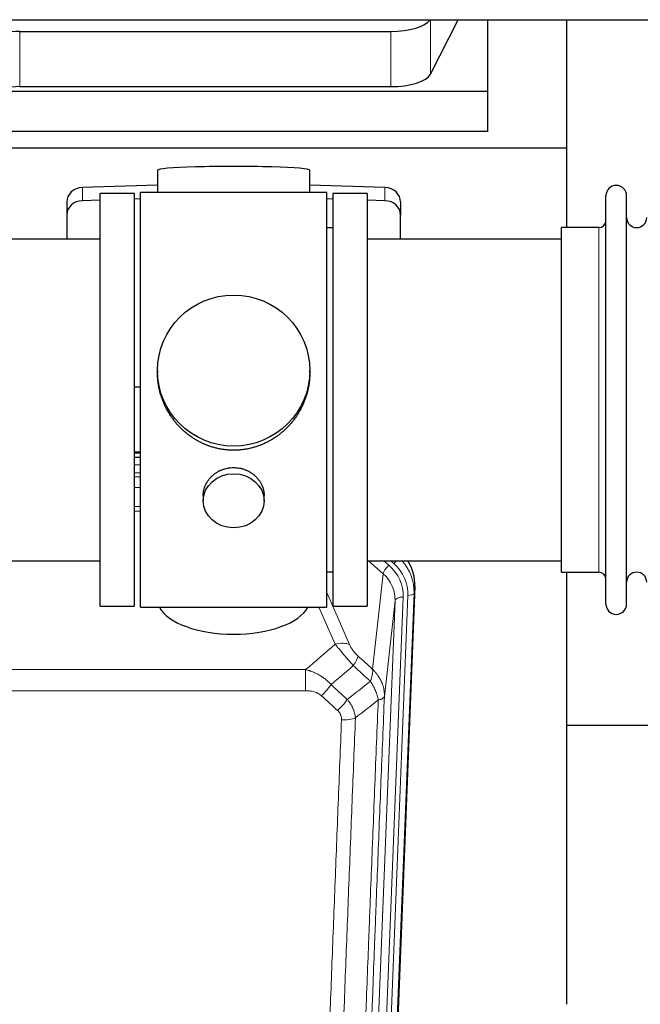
# Model space of a CAD drawing. Header units: inches. Extents: x 0 to 23760, y -13 to 16800.
# Tile 31 of 204: x 5294 to 5601, y 6693 to 7180. Entities that reach past the tile are written whole.
import ezdxf

# ---------------------------------------------------------------- set-up
doc = ezdxf.new("R2010")
doc.units = ezdxf.units.IN
doc.layers.add('254', color=7, linetype='Continuous', true_color=0xffffff)

msp = doc.modelspace()

# ---------------------------------------------------------------- linework, layer by layer
at = {"layer": '254', "color": 2, "linetype": 'Continuous', "lineweight": 25}
for p, q in [((4113.855, 7179.632), (6539.348, 7179.632)), ((5497.329, 7152.741), (5511.011, 7179.633)), ((5525.723, 7144.201), (5525.723, 7179.632)), ((5564.723, 7116.087), (5564.723, 7179.632)), ((5294.307, 7173.805), (5477.698, 7173.805)), ((5525.723, 7144.201), (5282.208, 7144.201)), ((5294.307, 7146.55), (5477.698, 7146.55)), ((5525.723, 7124.398), (5525.723, 7144.201)), ((5525.723, 7124.398), (5095.723, 7124.398)), ((5564.723, 7116.087), (5076.723, 7116.087)), ((5564.723, 7076.887), (5564.723, 7116.087)), ((5362.399, 7105.231), (5362.399, 7094.168)), ((5437.727, 7094.168), (5437.727, 7105.231)), ((5362.4, 7097.804), (5325.284, 7096.655)), ((5474.842, 7096.655), (5437.726, 7097.804)), ((5334.063, 7090.462), (5325.284, 7090.19)), ((5334.063, 6889.738), (5334.063, 7093.738)), ((5351.063, 7093.738), (5334.063, 7093.738)), ((5351.063, 6889.738), (5351.063, 7093.738)), ((5354.063, 7091.082), (5351.064, 7090.989)), ((5354.063, 6889.308), (5354.063, 7094.168)), ((5398.624, 7094.168), (5354.063, 7094.168)), ((5446.063, 7094.168), (5398.624, 7094.168)), ((5449.062, 7090.989), (5446.062, 7091.082)), ((5446.063, 6889.308), (5446.063, 7094.168)), ((5449.063, 7093.738), (5449.063, 6889.738)), ((5466.063, 7093.738), (5449.063, 7093.738)), ((5474.842, 7090.19), (5466.062, 7090.462)), ((5466.063, 7093.738), (5466.063, 6889.738)), ((5584.063, 7081.237), (5584.063, 7092.638)), ((5594.263, 7081.237), (5594.263, 7092.638)), ((5317.563, 7089.563), (5317.563, 7083.099)), ((5482.563, 7089.563), (5482.563, 7083.099)), ((5317.563, 7083.099), (5317.563, 7071.237)), ((5482.563, 7071.237), (5482.563, 7083.099)), ((5584.063, 6890.838), (5584.063, 7081.237)), ((5594.263, 6890.838), (5594.263, 7081.237)), ((5449.063, 7076.738), (5446.063, 7076.738)), ((5562.063, 7067.267), (5562.063, 7076.888)), ((5580.563, 7076.888), (5562.063, 7076.888)), ((5334.063, 7071.238), (5238.063, 7071.238)), ((5562.063, 7071.238), (5466.063, 7071.238)), ((5562.063, 6906.588), (5562.063, 7067.267)), ((5362.423, 7006.226), (5362.423, 7005.089)), ((5437.702, 7005.088), (5437.702, 7006.226)), ((5351.064, 6998.227), (5354.063, 6998.134)), ((5354.061, 6965.856), (5351.063, 6965.856)), ((5351.061, 6963.352), (5354.06, 6963.352)), ((5385.015, 6944.454), (5385.015, 6941.869)), ((5415.111, 6941.869), (5415.111, 6944.442)), ((5238.063, 6912.238), (5334.063, 6912.238)), ((5466.063, 6912.238), (5562.063, 6912.238)), ((5446.063, 6906.738), (5449.063, 6906.738)), ((5562.063, 6906.588), (5580.563, 6906.588)), ((5564.723, 6693.02), (5564.723, 6906.583)), ((5489.585, 6899.735), (5476.467, 6566.534)), ((5334.063, 6889.738), (5351.063, 6889.738)), ((5354.063, 6889.308), (5446.063, 6889.308)), ((5449.063, 6889.738), (5466.063, 6889.738)), ((5636.7, 6830.863), (5564.719, 6830.863))]:
    msp.add_line(p, q, dxfattribs=at)
at = {"layer": '254', "color": 110, "linetype": 'Continuous', "lineweight": 13}
for p, q in [((5497.329, 7179.631), (5497.329, 7152.741)), ((5294.307, 7173.805), (5294.307, 7146.55)), ((5477.698, 7173.805), (5477.698, 7146.55)), ((5325.284, 7096.655), (5325.284, 7090.19)), ((5474.842, 7096.655), (5474.842, 7090.19)), ((5580.563, 7067.267), (5580.563, 7076.888)), ((5580.563, 6906.588), (5580.563, 7067.267)), ((5354.061, 6965.466), (5351.063, 6965.466)), ((5351.061, 6959.714), (5354.061, 6959.714)), ((5354.061, 6955.744), (5351.061, 6955.744)), ((5351.061, 6953.653), (5354.06, 6953.653)), ((5354.06, 6948.36), (5351.061, 6948.36)), ((5351.062, 6939.102), (5354.061, 6939.102)), ((5354.061, 6936.657), (5351.062, 6936.657)), ((5473.989, 6905.761), (5466.686, 6912.238)), ((5476.813, 6910.016), (5474.308, 6912.238)), ((5479.205, 6910.852), (5477.643, 6912.238)), ((5468.764, 6858.561), (5473.989, 6905.761)), ((5446.063, 6896.49), (5457.337, 6870.811)), ((5489.204, 6896.298), (5476.093, 6563.276)), ((5489.585, 6899.735), (5489.204, 6896.298)), ((5466.76, 6560.722), (5479.826, 6892.615)), ((5483.819, 6894.242), (5470.752, 6562.348)), ((5473.099, 6562.056), (5486.21, 6895.078)), ((5479.826, 6892.615), (5474.579, 6845.209)), ((5450.276, 6870.961), (5442.22, 6889.308)), ((5202.477, 6858.441), (5435.649, 6858.441)), ((5435.649, 6848.01), (5435.649, 6858.441)), ((5435.649, 6848.01), (5202.477, 6848.01))]:
    msp.add_line(p, q, dxfattribs=at)
at = {"layer": '254', "color": 2, "linetype": 'Continuous', "lineweight": 25}
for centre, radius, start, end in [((5589.163, 7092.638), 5.1, 0, 180), ((5580.563, 7080.388), 3.5, 270, 0), ((5599.263, 7081.888), 5, 180, 0), ((5580.563, 6903.088), 3.5, 0, 90), ((5599.263, 6901.588), 5, 0, 180), ((5589.163, 6890.838), 5.1, 180, 0)]:
    msp.add_arc(centre, radius, start, end, dxfattribs=at)
for centre, major_axis, ratio, start_param, end_param in [((5477.698, 7181.458), (-20, 0), 0.3826834, 1.5707963, 2.9006165), ((5294.307, 7168.064), (15, 0), 0.3826834, 1.5707963, 2.5536377), ((5477.698, 7154.204), (-20, 0), 0.3826834, 1.5707963, 2.9492947), ((5294.307, 7140.81), (15, 0), 0.3826834, 1.5707963, 2.6633841), ((5400.063, 7105.231), (37.664, 0), 0.0504434, 0, 3.1415927), ((5325.563, 7089.563), (8, 0), 0.8870108, 1.6057029, 3.1415927), ((5474.563, 7089.563), (8, 0), 0.8870108, 0, 1.5358897), ((5325.563, 7083.099), (8, 0), 0.8870108, 1.6057029, 3.1415927), ((5474.563, 7083.099), (8, 0), 0.8870108, 0, 1.5358897), ((5462.563, 6900.544), (-27.038, -0.124), 0.8859493, 3.102669, 3.6464193), ((5400.063, 6893.28), (37.64, 0), 0.4617486, 3.372107, 6.0525728)]:
    msp.add_ellipse(centre, major_axis=major_axis, ratio=ratio, start_param=start_param, end_param=end_param, dxfattribs=at)
for centre, major_axis, ratio in [((5400.063, 7006.226), (37.64, 0), 0.9914449), ((5400.063, 6941.869), (-15.048, 0), 0.8870108)]:
    msp.add_ellipse(centre, major_axis=major_axis, ratio=ratio, dxfattribs=at)
at = {"layer": '254', "color": 110, "linetype": 'Continuous', "lineweight": 13}
for centre, major_axis, ratio, start_param, end_param in [((5476.813, 6908.169), (2.654, 2.992), 0.3265056, 1.2180917, 2.7365282), ((5459.799, 6894.961), (-24.034, -0.11), 0.8859493, 3.102669, 3.9217821), ((5479.205, 6912.237), (1.991, 2.244), 0.3265056, 4.3596844, 4.9945095), ((5462.191, 6895.796), (-24.034, -0.11), 0.8859493, 3.102669, 3.9217821), ((5462.191, 6897.182), (27.029, -0.244), 0.8851019, 6.2564288, 6.9740615), ((5459.799, 6893.114), (-20.033, -0.591), 0.8872905, 3.0803315, 3.8994446), ((5486.21, 6896.463), (2.998, -0.118), 0.4614673, 4.7305545, 6.248991), ((5483.819, 6892.395), (3.997, -0.157), 0.4614673, 1.5889619, 3.1073983), ((5450.276, 6864.789), (-9.156, -4.02), 0.5833249, 3.617995, 4.4616661), ((5454.363, 6859.191), (-6.719, -7.407), 0.3029797, 1.994528, 2.7400357), ((5443.407, 6849.804), (-6.736, -7.391), 0.3030979, 1.2497453, 1.9956357), ((5451.416, 6842.512), (6.729, 7.397), 0.3051216, 4.388767, 5.1358022), ((5453.388, 6837.918), (-9.992, 0.404), 0.431453, 1.5882535, 2.3480729)]:
    msp.add_ellipse(centre, major_axis=major_axis, ratio=ratio, start_param=start_param, end_param=end_param, dxfattribs=at)
at = {"layer": '254', "color": 2, "linetype": 'Continuous', "lineweight": 25}
for points, knots in [([(5400.063, 6966.855), (5399.435, 6966.855), (5398.186, 6966.887), (5396.329, 6967.032), (5394.489, 6967.271), (5392.666, 6967.604), (5390.859, 6968.029), (5389.666, 6968.375), (5388.775, 6968.658), (5388.479, 6968.756), (5388.11, 6968.884), (5388.036, 6968.909), (5387.888, 6968.961), (5387.668, 6969.04), (5386.863, 6969.336), (5385.567, 6969.859), (5383.885, 6970.638), (5382.248, 6971.497), (5380.655, 6972.436), (5379.105, 6973.453), (5378.101, 6974.185), (5377.483, 6974.659), (5377.36, 6974.755), (5377.115, 6974.948), (5376.75, 6975.238), (5376.391, 6975.535), (5375.681, 6976.136), (5374.757, 6976.958), (5373.436, 6978.252), (5372.178, 6979.606), (5370.984, 6981.021), (5370.23, 6982.005), (5369.681, 6982.758), (5369.41, 6983.139), (5369.146, 6983.525), (5368.971, 6983.784), (5368.884, 6983.914), (5368.455, 6984.567), (5367.795, 6985.625), (5366.886, 6987.247), (5366.058, 6988.906), (5365.311, 6990.601), (5364.644, 6992.332), (5364.253, 6993.511), (5363.981, 6994.404), (5363.85, 6994.853), (5363.707, 6995.381), (5363.648, 6995.608), (5363.608, 6995.76), (5363.589, 6995.836), (5363.417, 6996.52), (5363.142, 6997.737), (5362.822, 6999.567), (5362.593, 7001.401), (5362.455, 7003.24), (5362.423, 7004.488), (5362.423, 7005.122), (5362.423, 7005.142)], [0, 0, 0, 0, 0.0312188, 0.0624376, 0.0936563, 0.1248751, 0.1560939, 0.1873127, 0.1873127, 0.2029221, 0.2029221, 0.2068244, 0.2068244, 0.2107268, 0.2185315, 0.2497502, 0.280969, 0.3121878, 0.3434066, 0.3746254, 0.4058442, 0.4058442, 0.4136489, 0.4136489, 0.4214535, 0.4370629, 0.4370629, 0.4682817, 0.4995005, 0.5307193, 0.5619381, 0.5931568, 0.5931568, 0.6087662, 0.6165709, 0.6165709, 0.6243756, 0.6243756, 0.6555944, 0.6868132, 0.718032, 0.7492507, 0.7804695, 0.8116883, 0.8116883, 0.8272977, 0.8351024, 0.8390047, 0.8390047, 0.8429071, 0.8429071, 0.8741259, 0.9053447, 0.9365634, 0.9677822, 0.999001, 1, 1, 1, 1]), ([(5437.702, 7005.136), (5437.702, 7005.124), (5437.703, 7004.497), (5437.671, 7003.256), (5437.534, 7001.415), (5437.305, 6999.577), (5437.092, 6998.354), (5436.908, 6997.437), (5436.827, 6997.055), (5436.739, 6996.674), (5436.704, 6996.521), (5436.686, 6996.445), (5436.631, 6996.216), (5436.445, 6995.456), (5436.069, 6994.104), (5435.484, 6992.336), (5434.815, 6990.602), (5434.065, 6988.901), (5433.232, 6987.234), (5432.622, 6986.145), (5432.223, 6985.472), (5432.142, 6985.337), (5431.98, 6985.07), (5431.733, 6984.671), (5431.481, 6984.278), (5430.967, 6983.499), (5430.259, 6982.479), (5429.131, 6981.008), (5427.937, 6979.594), (5426.675, 6978.237), (5425.79, 6977.371), (5425.108, 6976.736), (5424.763, 6976.422), (5424.412, 6976.114), (5424.176, 6975.91), (5424.057, 6975.808), (5423.463, 6975.306), (5422.496, 6974.528), (5420.998, 6973.438), (5419.454, 6972.425), (5417.864, 6971.49), (5416.226, 6970.631), (5415.101, 6970.111), (5414.246, 6969.741), (5413.815, 6969.561), (5413.379, 6969.388), (5413.16, 6969.304), (5413.087, 6969.276), (5412.941, 6969.22), (5412.284, 6968.972), (5411.034, 6968.541), (5409.252, 6968.025), (5407.451, 6967.602), (5405.633, 6967.271), (5403.796, 6967.032), (5402.559, 6966.936), (5401.626, 6966.887), (5401.159, 6966.869), (5400.612, 6966.858), (5400.377, 6966.856), (5400.22, 6966.855), (5400.141, 6966.855), (5400.063, 6966.855)], [0, 0, 0, 0, 0.0006246, 0.0318551, 0.0630856, 0.0943161, 0.1255465, 0.1255465, 0.1411618, 0.1450656, 0.1450656, 0.1489694, 0.1489694, 0.156777, 0.1880075, 0.219238, 0.2504685, 0.2816989, 0.3129294, 0.3441599, 0.3441599, 0.3519675, 0.3519675, 0.3597751, 0.3753904, 0.3753904, 0.4066209, 0.4378513, 0.4690818, 0.5003123, 0.5315428, 0.5315428, 0.547158, 0.5549656, 0.5549656, 0.5627733, 0.5627733, 0.5940037, 0.6252342, 0.6564647, 0.6876952, 0.7189257, 0.7501562, 0.7501562, 0.7657714, 0.773579, 0.773579, 0.7774828, 0.7774828, 0.7813866, 0.8126171, 0.8438476, 0.8750781, 0.9063086, 0.937539, 0.9687695, 0.9687695, 0.9843848, 0.9921924, 0.9960962, 0.9960962, 1, 1, 1, 1]), ([(5385.015, 6944.452), (5385.015, 6944.882), (5385.039, 6945.314), (5385.099, 6945.86), (5385.113, 6945.971), (5385.143, 6946.192), (5385.193, 6946.522), (5385.257, 6946.849), (5385.401, 6947.501), (5385.52, 6947.931), (5385.805, 6948.782), (5385.97, 6949.203), (5386.253, 6949.828), (5386.353, 6950.035), (5386.486, 6950.292), (5386.513, 6950.343), (5386.567, 6950.445), (5386.65, 6950.598), (5386.735, 6950.749), (5387.026, 6951.249), (5387.279, 6951.637), (5387.823, 6952.39), (5388.114, 6952.755), (5388.581, 6953.285), (5388.742, 6953.459), (5388.99, 6953.715), (5389.116, 6953.841), (5389.245, 6953.966), (5389.331, 6954.049), (5389.375, 6954.091), (5389.769, 6954.46), (5390.134, 6954.77), (5390.892, 6955.355), (5391.285, 6955.629), (5392.099, 6956.144), (5392.52, 6956.383), (5393.065, 6956.659), (5393.174, 6956.714), (5393.396, 6956.819), (5393.507, 6956.871), (5393.844, 6957.022), (5394.069, 6957.118), (5394.752, 6957.387), (5395.214, 6957.544), (5396.152, 6957.816), (5396.628, 6957.93), (5397.352, 6958.068), (5397.595, 6958.109), (5397.962, 6958.161), (5398.085, 6958.177), (5398.27, 6958.199), (5398.332, 6958.206), (5398.456, 6958.22), (5398.517, 6958.226), (5399.073, 6958.278), (5399.566, 6958.301), (5400.548, 6958.302), (5401.038, 6958.279), (5402.016, 6958.188), (5402.503, 6958.119), (5403.111, 6958.004), (5403.233, 6957.98), (5403.475, 6957.928), (5403.838, 6957.846), (5404.195, 6957.752), (5404.902, 6957.547), (5405.364, 6957.39), (5406.269, 6957.034), (5406.713, 6956.835), (5407.365, 6956.506), (5407.58, 6956.39), (5407.899, 6956.21), (5408.005, 6956.148), (5408.214, 6956.023), (5408.318, 6955.959), (5408.831, 6955.636), (5409.226, 6955.36), (5409.983, 6954.776), (5410.346, 6954.468), (5411.04, 6953.82), (5411.371, 6953.48), (5411.726, 6953.079), (5411.765, 6953.035), (5411.842, 6952.945), (5411.958, 6952.809), (5412.22, 6952.49), (5412.432, 6952.211), (5412.842, 6951.645), (5413.094, 6951.257), (5413.557, 6950.464), (5413.768, 6950.058), (5414.052, 6949.434), (5414.141, 6949.223), (5414.267, 6948.904), (5414.308, 6948.797), (5414.386, 6948.584), (5414.423, 6948.477), (5414.603, 6947.941), (5414.722, 6947.51), (5414.915, 6946.644), (5414.987, 6946.209), (5415.061, 6945.553), (5415.079, 6945.333), (5415.098, 6945.004), (5415.105, 6944.838), (5415.108, 6944.673), (5415.11, 6944.563), (5415.111, 6944.507), (5415.111, 6944.45), (5415.111, 6944.447), (5415.111, 6944.444)], [0, 0, 0, 0, 0.0308202, 0.0308202, 0.0386347, 0.0386347, 0.0464491, 0.062078, 0.062078, 0.0933358, 0.0933358, 0.1245936, 0.1245936, 0.1402226, 0.1402226, 0.1441298, 0.1441298, 0.148037, 0.1558515, 0.1558515, 0.1871093, 0.1871093, 0.2183671, 0.2183671, 0.233996, 0.233996, 0.2418105, 0.2457177, 0.2457177, 0.2496249, 0.2496249, 0.2808827, 0.2808827, 0.3121405, 0.3121405, 0.3433983, 0.3433983, 0.3512128, 0.3512128, 0.3590273, 0.3590273, 0.3746562, 0.3746562, 0.405914, 0.405914, 0.4371718, 0.4371718, 0.4528007, 0.4528007, 0.4606152, 0.4606152, 0.4645224, 0.4645224, 0.4684296, 0.4684296, 0.4996874, 0.4996874, 0.5309452, 0.5309452, 0.5622031, 0.5622031, 0.5700175, 0.5700175, 0.577832, 0.5934609, 0.5934609, 0.6247187, 0.6247187, 0.6559765, 0.6559765, 0.6716054, 0.6716054, 0.6794199, 0.6794199, 0.6872343, 0.6872343, 0.7184921, 0.7184921, 0.7497499, 0.7497499, 0.7810078, 0.7810078, 0.784915, 0.784915, 0.7888222, 0.7966367, 0.8122656, 0.8122656, 0.8435234, 0.8435234, 0.8747812, 0.8747812, 0.8904101, 0.8904101, 0.8982246, 0.8982246, 0.906039, 0.906039, 0.9372968, 0.9372968, 0.9685546, 0.9685546, 0.9841835, 0.9841835, 0.991998, 0.9959052, 0.9959052, 0.9998125, 0.9998125, 1, 1, 1, 1])]:
    msp.add_open_spline(points, degree=3, knots=knots, dxfattribs=at)
at = {"layer": '254', "color": 110, "linetype": 'Continuous', "lineweight": 13}
for points in [[(5435.649, 6858.441), (5440.521, 6862.617), (5445.397, 6866.79), (5450.276, 6870.961)], [(5461.424, 6865.213), (5463.871, 6862.994), (5466.317, 6860.776), (5468.764, 6858.561)], [(5459.171, 6860.381), (5455.52, 6857.252), (5451.872, 6854.122), (5448.225, 6850.99)], [(5467.658, 6852.675), (5464.829, 6855.241), (5462, 6857.81), (5459.171, 6860.381)], [(5456.239, 6843.679), (5460.047, 6846.673), (5463.854, 6849.672), (5467.658, 6852.675)], [(5448.225, 6850.99), (5450.896, 6848.551), (5453.567, 6846.114), (5456.239, 6843.679)], [(5451.416, 6838.213), (5448.746, 6840.651), (5446.077, 6843.092), (5443.407, 6845.534)], [(5471.523, 6843.429), (5467.774, 6840.469), (5464.024, 6837.513), (5460.271, 6834.562)]]:
    msp.add_open_spline(points, degree=3, dxfattribs=at)
for points, knots in [([(5450.276, 6870.961), (5450.598, 6870.56), (5450.928, 6870.151), (5451.606, 6869.318), (5451.953, 6868.894), (5452.487, 6868.245), (5452.667, 6868.026), (5452.94, 6867.696), (5453.032, 6867.585), (5453.171, 6867.418), (5453.217, 6867.362), (5453.31, 6867.251), (5453.356, 6867.195), (5453.774, 6866.692), (5454.525, 6865.794), (5455.29, 6864.889), (5455.869, 6864.207), (5456.063, 6863.979), (5456.355, 6863.637), (5456.453, 6863.523), (5456.599, 6863.351), (5456.648, 6863.294), (5456.746, 6863.179), (5456.795, 6863.122), (5457.236, 6862.609), (5457.625, 6862.157), (5458.401, 6861.263), (5458.787, 6860.82), (5459.171, 6860.381)], [0, 0, 0, 0, 0.125, 0.125, 0.25, 0.25, 0.3125, 0.3125, 0.34375, 0.34375, 0.359375, 0.359375, 0.375, 0.375, 0.5, 0.625, 0.625, 0.6875, 0.6875, 0.71875, 0.71875, 0.734375, 0.734375, 0.75, 0.75, 0.875, 0.875, 1, 1, 1, 1]), ([(5461.424, 6865.213), (5461.205, 6865.412), (5460.989, 6865.619), (5460.563, 6866.048), (5460.353, 6866.27), (5460.095, 6866.559), (5460.044, 6866.618), (5459.942, 6866.734), (5459.791, 6866.91), (5459.645, 6867.088), (5459.359, 6867.444), (5459.176, 6867.684), (5458.826, 6868.169), (5458.659, 6868.414), (5458.48, 6868.692), (5458.46, 6868.723), (5458.42, 6868.785), (5458.362, 6868.878), (5458.229, 6869.093), (5458.122, 6869.275), (5457.914, 6869.637), (5457.786, 6869.876), (5457.548, 6870.348), (5457.438, 6870.581), (5457.337, 6870.811)], [0, 0, 0, 0, 0.125, 0.125, 0.25, 0.25, 0.28125, 0.28125, 0.3125, 0.375, 0.375, 0.5, 0.5, 0.625, 0.625, 0.640625, 0.640625, 0.65625, 0.6875, 0.75, 0.75, 0.875, 0.875, 1, 1, 1, 1]), ([(5435.649, 6858.441), (5436.246, 6858.289), (5436.914, 6858.095), (5437.578, 6857.875), (5437.725, 6857.825), (5437.799, 6857.8), (5438.019, 6857.724), (5438.166, 6857.672), (5438.604, 6857.512), (5438.893, 6857.4), (5439.755, 6857.051), (5440.32, 6856.798), (5441.433, 6856.253), (5441.98, 6855.961), (5442.786, 6855.49), (5443.185, 6855.248), (5443.579, 6854.992), (5443.775, 6854.863), (5443.84, 6854.819), (5443.97, 6854.731), (5444.035, 6854.687), (5444.614, 6854.288), (5445.11, 6853.916), (5446.065, 6853.139), (5446.524, 6852.733), (5447.404, 6851.888), (5447.824, 6851.448), (5448.225, 6850.99)], [0, 0, 0, 0, 0.125, 0.140625, 0.140625, 0.15625, 0.15625, 0.1875, 0.1875, 0.25, 0.25, 0.375, 0.375, 0.5, 0.5, 0.5625, 0.59375, 0.59375, 0.609375, 0.609375, 0.625, 0.625, 0.75, 0.75, 0.875, 0.875, 1, 1, 1, 1]), ([(5468.764, 6858.561), (5468.81, 6858.189), (5468.819, 6857.777), (5468.779, 6857.112), (5468.756, 6856.882), (5468.693, 6856.408), (5468.653, 6856.164), (5468.557, 6855.663), (5468.5, 6855.406), (5468.371, 6854.883), (5468.299, 6854.615), (5468.14, 6854.073), (5468.053, 6853.797), (5467.865, 6853.24), (5467.765, 6852.958), (5467.658, 6852.675)], [0, 0, 0, 0, 0.25, 0.25, 0.375, 0.375, 0.5, 0.5, 0.625, 0.625, 0.75, 0.75, 0.875, 0.875, 1, 1, 1, 1]), ([(5468.764, 6858.561), (5468.781, 6858.544), (5468.815, 6858.511), (5468.867, 6858.46), (5468.918, 6858.409), (5468.969, 6858.359), (5469.02, 6858.308), (5469.071, 6858.256), (5469.121, 6858.205), (5469.172, 6858.154), (5469.222, 6858.102), (5469.272, 6858.05), (5469.322, 6857.998), (5469.372, 6857.946), (5469.421, 6857.893), (5469.471, 6857.841), (5469.52, 6857.788), (5469.569, 6857.735), (5469.618, 6857.682), (5469.667, 6857.629), (5469.716, 6857.575), (5469.764, 6857.522), (5469.812, 6857.468), (5469.861, 6857.414), (5469.908, 6857.36), (5469.956, 6857.306), (5470.004, 6857.251), (5470.051, 6857.197), (5470.098, 6857.142), (5470.145, 6857.087), (5470.192, 6857.032), (5470.239, 6856.977), (5470.285, 6856.921), (5470.332, 6856.866), (5470.378, 6856.81), (5470.424, 6856.754), (5470.469, 6856.698), (5470.515, 6856.642), (5470.56, 6856.585), (5470.605, 6856.529), (5470.65, 6856.472), (5470.695, 6856.415), (5470.74, 6856.358), (5470.784, 6856.301), (5470.828, 6856.243), (5470.872, 6856.186), (5470.916, 6856.128), (5470.96, 6856.07), (5471.003, 6856.012), (5471.046, 6855.954), (5471.089, 6855.896), (5471.132, 6855.837), (5471.174, 6855.779), (5471.217, 6855.72), (5471.259, 6855.661), (5471.301, 6855.602), (5471.342, 6855.543), (5471.384, 6855.483), (5471.425, 6855.424), (5471.466, 6855.364), (5471.507, 6855.304), (5471.548, 6855.244), (5471.588, 6855.184), (5471.628, 6855.124), (5471.668, 6855.063), (5471.708, 6855.003), (5471.748, 6854.942), (5471.787, 6854.881), (5471.826, 6854.82), (5471.865, 6854.759), (5471.903, 6854.697), (5471.942, 6854.636), (5471.98, 6854.574), (5472.018, 6854.513), (5472.056, 6854.451), (5472.093, 6854.389), (5472.13, 6854.326), (5472.167, 6854.264), (5472.204, 6854.202), (5472.241, 6854.139), (5472.277, 6854.076), (5472.313, 6854.013), (5472.349, 6853.95), (5472.384, 6853.887), (5472.42, 6853.824), (5472.455, 6853.76), (5472.489, 6853.697), (5472.524, 6853.633), (5472.558, 6853.569), (5472.592, 6853.505), (5472.626, 6853.441), (5472.66, 6853.377), (5472.693, 6853.313), (5472.726, 6853.248), (5472.759, 6853.184), (5472.792, 6853.119), (5472.824, 6853.054), (5472.856, 6852.989), (5472.888, 6852.924), (5472.919, 6852.859), (5472.951, 6852.793), (5472.982, 6852.728), (5473.012, 6852.662), (5473.043, 6852.596), (5473.073, 6852.53), (5473.103, 6852.464), (5473.133, 6852.398), (5473.162, 6852.332), (5473.36, 6851.881), (5473.694, 6851.031), (5474.083, 6849.763), (5474.369, 6848.464), (5474.546, 6847.142), (5474.59, 6846.215), (5474.589, 6845.691), (5474.588, 6845.571), (5474.586, 6845.45), (5474.583, 6845.33), (5474.58, 6845.249), (5474.579, 6845.209)], [0, 0, 0, 0, 0.0045083, 0.0090195, 0.0135338, 0.0180512, 0.0225715, 0.0270949, 0.0316214, 0.0361509, 0.0406834, 0.0452189, 0.0497575, 0.0542992, 0.0588439, 0.0633916, 0.0679424, 0.0724963, 0.0770532, 0.0816132, 0.0861762, 0.0907423, 0.0953114, 0.0998837, 0.104459, 0.1090373, 0.1136188, 0.1182033, 0.1227909, 0.1273815, 0.1319753, 0.1365721, 0.141172, 0.145775, 0.1503811, 0.1549903, 0.1596025, 0.1642179, 0.1688364, 0.1734579, 0.1780826, 0.1827103, 0.1873412, 0.1919752, 0.1966123, 0.2012524, 0.2058957, 0.2105422, 0.2151917, 0.2198443, 0.2245001, 0.229159, 0.233821, 0.2384861, 0.2431544, 0.2478258, 0.2525003, 0.2571779, 0.2618587, 0.2665427, 0.2712297, 0.2759199, 0.2806133, 0.2853097, 0.2900094, 0.2947122, 0.2994181, 0.3041272, 0.3088394, 0.3135548, 0.3182733, 0.322995, 0.3277199, 0.3324479, 0.3371791, 0.3419135, 0.346651, 0.3513917, 0.3561355, 0.3608826, 0.3656328, 0.3703861, 0.3751427, 0.3799024, 0.3846654, 0.3894315, 0.3942008, 0.3989732, 0.4037489, 0.4085278, 0.4133098, 0.4180951, 0.4228835, 0.4276751, 0.43247, 0.437268, 0.4420692, 0.4468737, 0.4516813, 0.4564922, 0.4613063, 0.4661235, 0.470944, 0.4757677, 0.4805947, 0.4854248, 0.4902582, 0.4950947, 0.4999345, 0.5888915, 0.6791125, 0.7706071, 0.8633844, 0.9574535, 0.965938, 0.9744348, 0.9829441, 0.9914659, 1, 1, 1, 1]), ([(5467.658, 6852.675), (5468.161, 6851.926), (5468.623, 6851.16), (5469.25, 6849.998), (5469.447, 6849.608), (5469.819, 6848.827), (5469.994, 6848.436), (5470.482, 6847.262), (5470.759, 6846.481), (5471.216, 6844.936), (5471.395, 6844.173), (5471.523, 6843.429)], [0, 0, 0, 0, 0.25, 0.25, 0.375, 0.375, 0.5, 0.5, 0.75, 0.75, 1, 1, 1, 1]), ([(5435.649, 6848.01), (5436.003, 6848.01), (5436.356, 6847.999), (5436.797, 6847.972), (5436.885, 6847.966), (5437.061, 6847.953), (5437.149, 6847.945), (5437.413, 6847.92), (5437.588, 6847.901), (5438.11, 6847.834), (5438.454, 6847.777), (5439.137, 6847.638), (5439.475, 6847.556), (5440.142, 6847.361), (5440.472, 6847.25), (5440.838, 6847.105), (5440.878, 6847.089), (5440.959, 6847.056), (5441.08, 6847.005), (5441.357, 6846.883), (5441.589, 6846.77), (5442.043, 6846.531), (5442.335, 6846.357), (5442.891, 6845.973), (5443.157, 6845.764), (5443.407, 6845.534)], [0, 0, 0, 0, 0.125, 0.125, 0.15625, 0.15625, 0.1875, 0.1875, 0.25, 0.25, 0.375, 0.375, 0.5, 0.5, 0.625, 0.625, 0.640625, 0.640625, 0.65625, 0.6875, 0.75, 0.75, 0.875, 0.875, 1, 1, 1, 1]), ([(5456.239, 6843.679), (5456.529, 6843.335), (5456.806, 6842.984), (5457.135, 6842.536), (5457.2, 6842.446), (5457.328, 6842.266), (5457.391, 6842.175), (5457.578, 6841.901), (5457.698, 6841.718), (5458.048, 6841.165), (5458.482, 6840.418), (5458.855, 6839.655), (5459.111, 6839.076), (5459.192, 6838.882), (5459.308, 6838.589), (5459.346, 6838.491), (5459.419, 6838.295), (5459.455, 6838.197), (5459.627, 6837.707), (5459.748, 6837.314), (5459.955, 6836.528), (5460.129, 6835.742), (5460.235, 6834.955), (5460.271, 6834.562)], [0, 0, 0, 0, 0.125, 0.125, 0.15625, 0.15625, 0.1875, 0.1875, 0.25, 0.25, 0.375, 0.5, 0.5, 0.5625, 0.5625, 0.59375, 0.59375, 0.625, 0.625, 0.75, 0.75, 0.875, 1, 1, 1, 1]), ([(5459.294, 6519.533), (5459.35, 6521.145), (5459.406, 6522.758), (5459.518, 6525.987), (5459.686, 6530.834), (5460.082, 6542.169), (5460.425, 6551.929), (5461.119, 6571.505), (5462.059, 6597.761), (5463.517, 6637.606), (5464.522, 6664.477), (5465.096, 6679.678), (5465.16, 6681.369), (5465.288, 6684.751), (5465.48, 6689.829), (5465.932, 6701.699), (5466.323, 6711.914), (5466.652, 6720.448), (5466.717, 6722.156), (5466.849, 6725.574), (5467.048, 6730.704), (5467.513, 6742.696), (5467.916, 6753.012), (5468.727, 6773.694), (5469.824, 6801.403), (5470.952, 6829.376), (5471.523, 6843.429)], [0, 0, 0, 0, 0.015625, 0.015625, 0.03125, 0.0625, 0.125, 0.125, 0.25, 0.375, 0.5, 0.5, 0.515625, 0.515625, 0.53125, 0.5625, 0.625, 0.625, 0.640625, 0.640625, 0.65625, 0.6875, 0.75, 0.75, 0.875, 1, 1, 1, 1]), ([(5474.579, 6845.209), (5474.009, 6831.209), (5472.884, 6803.342), (5471.79, 6775.738), (5470.981, 6755.134), (5470.579, 6744.857), (5470.115, 6732.91), (5469.918, 6727.799), (5469.786, 6724.394), (5469.72, 6722.693), (5469.393, 6714.191), (5469.002, 6704.015), (5468.552, 6692.189), (5468.36, 6687.131), (5468.233, 6683.761), (5468.169, 6682.077), (5467.596, 6666.934), (5466.595, 6640.165), (5465.141, 6600.471), (5463.734, 6561.238), (5462.828, 6535.389), (5462.384, 6522.541)], [0, 0, 0, 0, 0.125, 0.25, 0.25, 0.3125, 0.34375, 0.359375, 0.359375, 0.375, 0.375, 0.4375, 0.46875, 0.484375, 0.484375, 0.5, 0.5, 0.625, 0.75, 0.875, 1, 1, 1, 1]), ([(5471.523, 6843.429), (5471.75, 6843.465), (5471.966, 6843.508), (5472.376, 6843.603), (5472.57, 6843.656), (5472.934, 6843.773), (5473.104, 6843.836), (5473.419, 6843.972), (5473.563, 6844.044), (5473.824, 6844.197), (5473.941, 6844.278), (5474.147, 6844.447), (5474.236, 6844.536), (5474.459, 6844.81), (5474.549, 6845.005), (5474.579, 6845.209)], [0, 0, 0, 0, 0.125, 0.125, 0.25, 0.25, 0.375, 0.375, 0.5, 0.5, 0.625, 0.625, 0.75, 0.75, 1, 1, 1, 1]), ([(5451.416, 6838.213), (5451.583, 6838.061), (5451.741, 6837.902), (5451.927, 6837.695), (5451.963, 6837.653), (5452.035, 6837.568), (5452.071, 6837.525), (5452.175, 6837.396), (5452.242, 6837.308), (5452.435, 6837.042), (5452.669, 6836.677), (5452.86, 6836.292), (5452.986, 6835.996), (5453.025, 6835.896), (5453.079, 6835.743), (5453.097, 6835.692), (5453.13, 6835.59), (5453.146, 6835.539), (5453.222, 6835.281), (5453.27, 6835.074), (5453.343, 6834.658), (5453.368, 6834.448), (5453.394, 6834.026), (5453.397, 6833.814), (5453.388, 6833.601)], [0, 0, 0, 0, 0.125, 0.125, 0.15625, 0.15625, 0.1875, 0.1875, 0.25, 0.25, 0.375, 0.5, 0.5, 0.5625, 0.5625, 0.59375, 0.59375, 0.625, 0.625, 0.75, 0.75, 0.875, 0.875, 1, 1, 1, 1]), ([(5441.43, 6514.598), (5441.867, 6527.311), (5442.758, 6552.889), (5443.678, 6578.769), (5444.38, 6598.292), (5444.616, 6604.818), (5445.092, 6617.909), (5445.332, 6624.473), (5446.057, 6644.223), (5446.549, 6657.46), (5447.172, 6674.095), (5447.297, 6677.426), (5447.549, 6684.097), (5447.927, 6694.115), (5448.31, 6704.169), (5449.08, 6724.328), (5450.122, 6751.336), (5451.73, 6792.24), (5452.831, 6819.77), (5453.388, 6833.601)], [0, 0, 0, 0, 0.125, 0.25, 0.25, 0.3125, 0.3125, 0.375, 0.375, 0.5, 0.5, 0.53125, 0.53125, 0.5625, 0.625, 0.625, 0.75, 0.875, 1, 1, 1, 1]), ([(5460.271, 6834.562), (5459.713, 6820.749), (5458.611, 6793.253), (5457.002, 6752.401), (5455.958, 6725.427), (5455.186, 6705.295), (5454.803, 6695.253), (5454.424, 6685.247), (5454.173, 6678.585), (5454.047, 6675.258), (5453.423, 6658.644), (5452.931, 6645.424), (5452.205, 6625.7), (5451.965, 6619.144), (5451.488, 6606.07), (5451.252, 6599.552), (5450.549, 6580.053), (5449.627, 6554.207), (5448.736, 6528.661), (5448.297, 6515.964)], [0, 0, 0, 0, 0.125, 0.25, 0.375, 0.375, 0.4375, 0.46875, 0.46875, 0.5, 0.5, 0.625, 0.625, 0.6875, 0.6875, 0.75, 0.75, 0.875, 1, 1, 1, 1])]:
    msp.add_open_spline(points, degree=3, knots=knots, dxfattribs=at)

doc.saveas('drawing.dxf')
